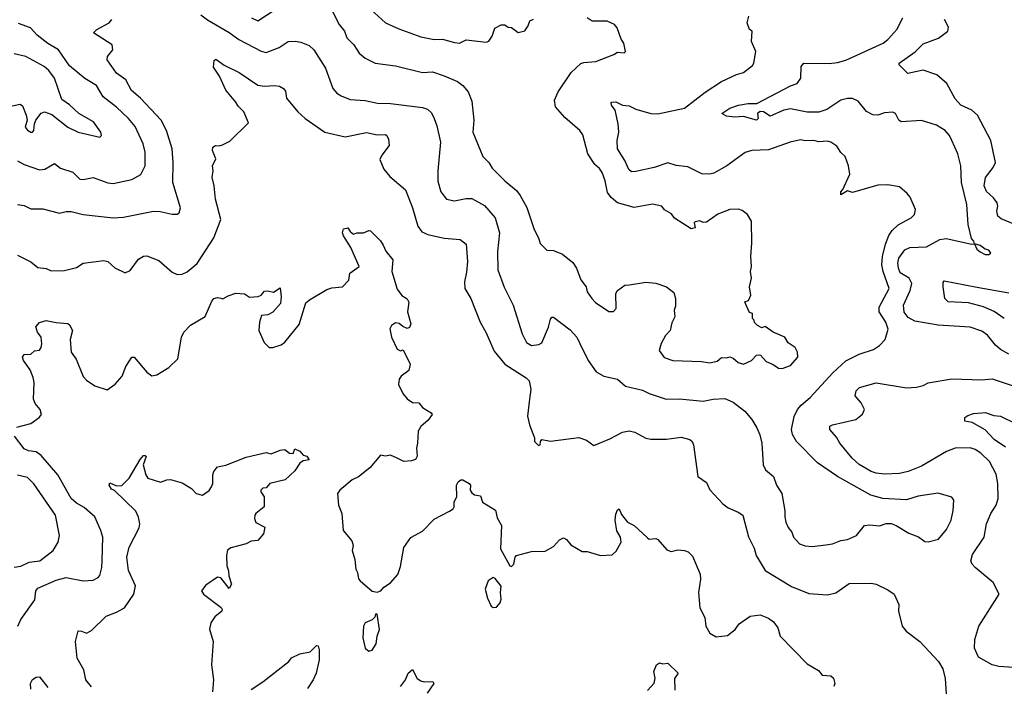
# Model space of a CAD drawing. Extents: x 1678431 to 1860718, y 384618 to 522882.
# Tile 222 of 256: x 1772158 to 1778018, y 458078 to 462044. Entities that reach past the tile are written whole.
import ezdxf

# ---------------------------------------------------------------- set-up
doc = ezdxf.new("R2010")
doc.units = 0

msp = doc.modelspace()

# ---------------------------------------------------------------- linework, layer by layer
at = {"layer": '0CON10XD'}
for points in [[(1773537.1, 462055), (1773575, 462036.7), (1773735, 462141.4)], [(1774204.6, 462144.6), (1774336, 462026), (1774415, 461989.5), (1774545, 461941.8), (1774625, 461925.7), (1774675, 461928.1), (1774745, 461907.1), (1774775, 461904.2)], [(1774017.2, 462097.2), (1774058.5, 462015), (1774091.9, 461975), (1774104.4, 461935), (1774145.7, 461895), (1774178, 461845), (1774215, 461814.2), (1774274.4, 461784.4), (1774395, 461770), (1774555, 461728.6), (1774615, 461732.7), (1774685, 461710.5), (1774764, 461675), (1774795, 461651.9), (1774826.9, 461615), (1774848.2, 461558.2), (1774860.6, 461445), (1774855.7, 461375), (1774915, 461230), (1774949.1, 461195), (1774970, 461160), (1775045, 461085.6), (1775115, 461027.5), (1775137.5, 460997.5), (1775176.9, 460926.9), (1775219.4, 460795), (1775246, 460745), (1775255, 460712.5), (1775295, 460672.5), (1775335, 460670), (1775389.1, 460649.1), (1775449.8, 460599.8), (1775471.4, 460565), (1775497.5, 460495), (1775528.8, 460455), (1775535.8, 460425), (1775562.5, 460385), (1775585, 460362), (1775665, 460307.5), (1775691.7, 460308.3), (1775707.5, 460325), (1775706.7, 460415), (1775715, 460432.5), (1775760, 460465), (1775786.7, 460466.7), (1775885, 460482), (1775945, 460476.2), (1776006.7, 460455), (1776051.2, 460421.2), (1776061.2, 460385), (1776060.7, 460339.3), (1776053.8, 460315), (1776058, 460275), (1776039.5, 460240.5), (1776030, 460195), (1776002.5, 460165), (1775975, 460116.7), (1775963.8, 460075), (1775993.2, 460033.2), (1776045, 460015.7), (1776215, 460009.2), (1776265, 460001.9), (1776308.6, 460011.4), (1776335, 460033.8), (1776365, 460031.2), (1776385, 460038), (1776405, 460030.8), (1776435, 460004.3), (1776465, 459994.3), (1776513.3, 460015), (1776542.7, 460047.3), (1776555, 460050), (1776567.3, 460047.3), (1776600.8, 460010.8), (1776642.7, 459992.7), (1776675, 459970), (1776695, 459968.8), (1776745, 459986.2), (1776788.8, 460035), (1776786.7, 460065), (1776773.6, 460093.6), (1776730.7, 460120.7), (1776712.5, 460155), (1776642.5, 460185), (1776595, 460217.5), (1776575, 460210), (1776550, 460225), (1776531.7, 460241.7), (1776530, 460255), (1776520, 460265), (1776520, 460295), (1776501.7, 460301.7), (1776482.5, 460345), (1776473.3, 460365), (1776496.4, 460373.6), (1776510, 460405), (1776502.5, 460455), (1776513.3, 460505), (1776507.5, 460545), (1776513.3, 460575), (1776508.8, 460635), (1776515.8, 460715), (1776514.1, 460844.1), (1776490, 460885), (1776458.3, 460908.3), (1776436.1, 460916.1), (1776385, 460914), (1776314, 460886), (1776245, 460838.8), (1776225, 460836.7), (1776205, 460846.7), (1776178.3, 460841.7), (1776172.5, 460835), (1776177.5, 460805), (1776155, 460800), (1776055, 460862.5), (1776037.7, 460887.7), (1775995, 460912.5), (1775980, 460935), (1775925, 460945.7), (1775815.8, 460925.8), (1775715.8, 460954.2), (1775677.3, 460985), (1775656.8, 461015), (1775641.8, 461085), (1775623.8, 461133.8), (1775607.8, 461157.8), (1775581.2, 461181.2), (1775539.2, 461245), (1775508.8, 461358.8), (1775491.2, 461385), (1775401.7, 461461.7), (1775346.9, 461525), (1775340, 461565), (1775363.1, 461615), (1775439.8, 461730.2), (1775497.9, 461782.1), (1775515, 461789.2), (1775587.5, 461795), (1775695, 461836.7), (1775715, 461850), (1775755, 461847.5), (1775762.5, 461855), (1775753.3, 461905), (1775738.6, 461928.6), (1775714, 461995), (1775698, 462015), (1775655, 462034.2), (1775565, 462035.7), (1775536, 462055)], [(1772145, 460944.2), (1772185, 460937.5), (1772225, 460918.9), (1772295, 460917.7), (1772395, 460892.5), (1772435, 460902.5), (1772465, 460902.9), (1772535, 460884.3), (1772715, 460864.2), (1772775, 460869.4), (1772955, 460904.4), (1772993.2, 460903.2), (1773065, 460886), (1773095, 460886.7), (1773107.5, 460895), (1773115.8, 460925), (1773070, 461075), (1773070.9, 461195), (1773064.5, 461275.5), (1773031.5, 461385), (1773000, 461445), (1772877.7, 461577.7), (1772822.9, 461622.9), (1772788.6, 461685), (1772735, 461725.7), (1772679.2, 461805), (1772680, 461825), (1772712.5, 461865), (1772707.5, 461895), (1772597.5, 461965), (1772616.2, 461985), (1772690, 462025), (1772705.8, 462045)], [(1772145, 461204.4), (1772185, 461182.5), (1772275, 461149.4), (1772306.7, 461155), (1772365, 461188.8), (1772399.8, 461159.8), (1772475, 461136), (1772515, 461095.6), (1772535, 461092.7), (1772595.5, 461105.5), (1772682.8, 461072.8), (1772715, 461070), (1772825, 461092.2), (1772878.1, 461121.9), (1772905.4, 461175), (1772904.5, 461255), (1772892.5, 461305), (1772845, 461407.5), (1772805.6, 461455), (1772734.1, 461524.1), (1772655.5, 461585), (1772615, 461652.2), (1772544.7, 461694.7), (1772455, 461768.5), (1772388.8, 461865), (1772325, 461902.9), (1772261.2, 461951.2), (1772222, 461995), (1772151.1, 462021.1)], [(1773235, 462071.8), (1773275, 462042.7), (1773405, 461968.4), (1773461.9, 461925), (1773595, 461856.5), (1773625, 461849.4), (1773702.2, 461877.8), (1773755, 461914.5), (1773796.9, 461916.9), (1773830.8, 461910.8), (1773880.4, 461890.4), (1773908.1, 461865), (1773977.8, 461755), (1774021.4, 461635), (1774046.2, 461606.2), (1774070.9, 461590.9), (1774125, 461569.1), (1774215, 461563.3), (1774287.8, 461547.8), (1774365, 461544.5), (1774555, 461521.4), (1774585, 461512), (1774608.7, 461488.7), (1774625, 461456.7), (1774641.5, 461411.5), (1774662.5, 461315), (1774646.5, 461145), (1774646.7, 461083.3), (1774665, 461018.8), (1774698.8, 460975), (1774745, 460966.7), (1774815, 460980.5), (1774849.1, 460979.1), (1774925, 460937.8), (1774987.8, 460865), (1775013.8, 460775), (1775000.9, 460665), (1775004.6, 460554.6), (1775042.2, 460452.2), (1775095.4, 460345), (1775149.4, 460175), (1775175, 460122.5), (1775205, 460105.8), (1775248.3, 460111.7), (1775265, 460121.4), (1775305.7, 460215), (1775317.3, 460262.7), (1775325, 460273.3), (1775335, 460273.8), (1775435, 460199.2), (1775473.8, 460153.8), (1775492.5, 460117.5), (1775541.4, 460015), (1775588.6, 459948.6), (1775635, 459922), (1775715, 459904), (1775763.3, 459863.3), (1775865, 459839.1), (1775905, 459819.1), (1776005, 459785.6), (1776085, 459787.5), (1776225, 459773.6), (1776285, 459785.5), (1776355, 459790), (1776405, 459768.9), (1776474.6, 459714.6), (1776515.8, 459665), (1776546, 459615), (1776563, 459573), (1776575.6, 459525), (1776582, 459395), (1776596.2, 459365), (1776643.8, 459325), (1776662.5, 459275), (1776694.2, 459225), (1776712.4, 459122.4), (1776711.5, 459085), (1776718.5, 459055), (1776732.3, 459022.3), (1776754.2, 458995), (1776763.9, 458963.9), (1776800, 458925), (1776832.6, 458912.6), (1776875, 458910), (1776955, 458919.2), (1776995, 458925.8), (1777045, 458945.7), (1777085, 458950), (1777138.8, 458975), (1777186.4, 459033.6), (1777215, 459038), (1777275, 459033.1), (1777315, 459047.1), (1777345, 459045.6), (1777375, 459034.3), (1777449.4, 458989.4), (1777506.5, 458966.5), (1777545, 458940), (1777565, 458936.7), (1777627.3, 458952.7), (1777675, 459010), (1777701.4, 459065), (1777713.9, 459123.9), (1777718, 459185), (1777705, 459203.3), (1777625, 459227.5), (1777505, 459208.9), (1777435, 459187.3), (1777294.5, 459195.5), (1777224.1, 459214.1), (1777025.8, 459325.8), (1776906.7, 459406.7), (1776780.5, 459535), (1776758.2, 459575), (1776751.5, 459605), (1776767.5, 459682.5), (1776787.8, 459725), (1776808.9, 459751.1), (1776861.9, 459795), (1776996.6, 459943.4), (1777075, 460014.3), (1777155, 460054.4), (1777239.1, 460080.9), (1777275.8, 460105), (1777308.7, 460141.3), (1777327.3, 460202.7), (1777312.7, 460245), (1777273.5, 460305), (1777273.6, 460333.6), (1777332.7, 460445), (1777296.2, 460545), (1777289.5, 460585), (1777292.4, 460635), (1777311.5, 460708.5), (1777330.8, 460759.1), (1777350.3, 460789.8), (1777387.3, 460822.7), (1777464, 460865), (1777484.2, 460885), (1777490, 460915), (1777457, 460987), (1777440, 461010), (1777395, 461048.8), (1777325, 461061.2), (1777265, 461060), (1777115, 461016), (1777083.9, 461026.1), (1777045, 461002.5), (1777045, 461020), (1777057, 461033), (1777099.2, 461125), (1777090, 461175), (1777070.7, 461230.7), (1777045, 461253.3), (1777021.7, 461291.7), (1776985.7, 461315.7), (1776965, 461320.8), (1776915, 461317.5), (1776885, 461325.8), (1776835, 461322.9), (1776805, 461328.1), (1776744.5, 461315.5), (1776615, 461269.5), (1776515, 461264.5), (1776475, 461254.3), (1776366.7, 461173.3), (1776288.8, 461131.2), (1776265, 461124.4), (1776217.4, 461127.4), (1776135, 461167.8), (1776065, 461176.8), (1776015, 461191.8), (1775933.3, 461165), (1775825, 461139.6), (1775798.5, 461138.5), (1775782.4, 461152.4), (1775758.7, 461205), (1775716.2, 461275), (1775713.8, 461325), (1775723.1, 461375), (1775720.4, 461425), (1775701.9, 461505), (1775680, 461535), (1775677.5, 461552.5), (1775705, 461554), (1775745, 461534.2), (1775785, 461530.6), (1775825, 461512.2), (1775913.6, 461486.4), (1775955, 461484.5), (1776115, 461518.1), (1776237.3, 461612.7), (1776335, 461675.6), (1776425, 461718.1), (1776465, 461730), (1776519.7, 461770.3), (1776528, 461785), (1776538.8, 461855), (1776513.9, 461913.9), (1776517.5, 461975), (1776502.5, 461985), (1776486.7, 462025), (1776497.5, 462065)], [(1774775, 461904.2), (1774815, 461922.9), (1774935, 461910), (1774950, 461915), (1774970, 461945), (1774985, 461992.5), (1775023, 462013), (1775045, 462012.5), (1775065, 462000), (1775085, 461997.5), (1775125, 461967.5), (1775165, 461977.5), (1775185, 462007.5), (1775195, 462037.5), (1775215, 462046.7)], [(1778045, 460053.1), (1777995, 460081.1), (1777965, 460106.7), (1777917.6, 460167.6), (1777885, 460191.1), (1777814.5, 460214.5), (1777625, 460225.4), (1777485, 460250.5), (1777445, 460271.6), (1777422.8, 460302.8), (1777417.3, 460345), (1777457.6, 460432.4), (1777466.9, 460475), (1777451.2, 460505), (1777397.7, 460537.7), (1777387.8, 460565), (1777384.3, 460595), (1777390, 460625), (1777426.7, 460675), (1777455, 460688.4), (1777555, 460692.7), (1777635, 460735.6), (1777672.6, 460742.6), (1777825, 460707.5), (1777840, 460710), (1777855, 460677.5), (1777875, 460663.3), (1777905, 460647.5), (1777925, 460647.5), (1777937.5, 460655), (1777925, 460672.5), (1777905, 460677.5), (1777875, 460700), (1777840, 460710), (1777837.5, 460725), (1777822, 460742), (1777802.2, 460825), (1777794.5, 460945), (1777762.7, 461075), (1777759.4, 461175), (1777741.9, 461245), (1777705.5, 461325.5), (1777692.5, 461355), (1777665.4, 461385.4), (1777615, 461415.7), (1777525, 461444.3), (1777405, 461436.2), (1777391.2, 461445), (1777371.2, 461485), (1777355, 461494), (1777305, 461488.9), (1777265, 461475.5), (1777235, 461477.5), (1777197.7, 461497.7), (1777148.3, 461558.3), (1777115.5, 461575.5), (1777085, 461575.5), (1777046, 461564), (1776961.4, 461508.6), (1776915, 461492.9), (1776845, 461493.3), (1776745, 461513.8), (1776706.2, 461505), (1776625, 461470.6), (1776585, 461496.4), (1776565, 461498.1), (1776550, 461485), (1776554, 461456), (1776543.9, 461446.1), (1776465, 461468.1), (1776415, 461464.5), (1776365, 461470), (1776337.5, 461485), (1776385, 461516.5), (1776436.7, 461535), (1776494.4, 461544.4), (1776545, 461545.8), (1776745, 461650.9), (1776785, 461664.4), (1776807.8, 461695), (1776809.4, 461765), (1776825, 461784.2), (1776975, 461782.1), (1777025, 461788.2), (1777075, 461803.8), (1777297.5, 461905), (1777325, 461926.5), (1777377.5, 461985), (1777413.5, 462055)], [(1778081.1, 460825), (1777998.9, 460858.9), (1777980.5, 460875), (1777973.8, 460905), (1777979.1, 460935), (1777975.5, 460955), (1777954.7, 460984.7), (1777911.5, 461021.5), (1777897.8, 461055), (1777906.1, 461105), (1777951.5, 461165), (1777965.5, 461195), (1777937.9, 461325), (1777857.8, 461475), (1777825, 461505.5), (1777758.6, 461535), (1777725, 461572), (1777676, 461665), (1777615.5, 461715.5), (1777535, 461742.9), (1777443.8, 461723.8), (1777392.5, 461775), (1777392.5, 461785), (1777487.7, 461852.3), (1777535, 461900.8), (1777626.1, 461933.9), (1777682.5, 461975), (1777685, 462000), (1777661.2, 462045)], [(1772635, 461343.8), (1772643.8, 461355), (1772640, 461375), (1772597.1, 461435), (1772509.2, 461485), (1772455, 461537.1), (1772408.2, 461568.2), (1772364.6, 461695), (1772331.7, 461741.7), (1772304.3, 461765), (1772193.9, 461823.9), (1772125, 461840.5)], [(1772145, 460642.9), (1772225, 460603.1), (1772265, 460569.2), (1772315, 460564), (1772345, 460550), (1772425, 460550.8), (1772495, 460570), (1772535.8, 460594.2), (1772659.5, 460610.5), (1772682.5, 460605), (1772725, 460566.7), (1772785, 460536.7), (1772815, 460551.2), (1772865, 460618), (1772895, 460636.2), (1772915, 460638.8), (1772985, 460610), (1773065, 460542), (1773095, 460528), (1773125, 460530), (1773155, 460543.1), (1773215, 460592.5), (1773312.7, 460745), (1773355.3, 460854.7), (1773322.9, 460975), (1773315.4, 461055.4), (1773303.3, 461105), (1773310, 461145), (1773305.7, 461175), (1773325.7, 461215.7), (1773306, 461265), (1773306.7, 461285), (1773323.9, 461296.1), (1773345, 461293.3), (1773365, 461300), (1773408.3, 461321.7), (1773519.3, 461430.7), (1773492, 461495), (1773458.8, 461528.8), (1773443.8, 461553.8), (1773384.7, 461624.7), (1773347.6, 461707.6), (1773310.9, 461760.9), (1773315, 461800), (1773325, 461808), (1773375, 461772.9), (1773465, 461728.9), (1773575, 461653.6), (1773615, 461647.9), (1773675, 461653.1), (1773705, 461647.5), (1773727.5, 461635), (1773739.3, 461619.3), (1773745, 461577.5), (1773814, 461495), (1773856.6, 461456.6), (1773974.6, 461374.6), (1774095, 461346.9), (1774222.1, 461372.1), (1774285, 461357.8), (1774335, 461360.8), (1774343.8, 461355), (1774352.3, 461332.3), (1774356.1, 461296.1), (1774312.4, 461237.6), (1774302.3, 461212.3), (1774324.2, 461155), (1774360.9, 461110.9), (1774455, 461032), (1774496.4, 460925), (1774528.1, 460815), (1774551.7, 460781.7), (1774587.5, 460765), (1774685, 460744.3), (1774780, 460735), (1774815, 460707.5), (1774823.5, 460605), (1774817.8, 460542.2), (1774804.4, 460484.4), (1774807.1, 460445), (1774843.1, 460385), (1774898.6, 460245), (1774931.9, 460185), (1774980.9, 460070.9), (1775045, 459994.3), (1775173.2, 459913.2), (1775189.2, 459895), (1775199.5, 459845), (1775191.8, 459785), (1775180.5, 459685), (1775192.6, 459632.6), (1775222.5, 459555), (1775222.5, 459535), (1775245, 459510), (1775256.2, 459513.8), (1775256.7, 459535), (1775265, 459546.7), (1775316.2, 459536.2), (1775485, 459557.1), (1775531.2, 459541.2), (1775575, 459510), (1775670.3, 459549.7), (1775745, 459590), (1775785, 459597.1), (1775819.1, 459589.1), (1775884.5, 459554.5), (1775915, 459548.1), (1776007, 459547), (1776095, 459560), (1776146.4, 459546.4), (1776160, 459535), (1776168.6, 459515), (1776193.3, 459325), (1776245, 459290), (1776265, 459246.7), (1776343.6, 459163.6), (1776375, 459139.2), (1776435, 459114), (1776461.2, 459095), (1776495, 458966.7), (1776529.4, 458899.4), (1776540.6, 458855), (1776595, 458766), (1776751.5, 458671.5), (1776855, 458629.2), (1776965, 458621.9), (1777016.2, 458633.8), (1777095, 458690), (1777225, 458690.8), (1777255, 458685.7), (1777325, 458652), (1777363.3, 458625), (1777390, 458565), (1777388.8, 458525), (1777410, 458435), (1777433.8, 458405), (1777516, 458345), (1777627.1, 458225), (1777652, 458182), (1777666, 458124), (1777675, 458000)], [(1772065, 461520.9), (1772161.3, 461541.3), (1772175, 461530.8), (1772196, 461476), (1772201.9, 461445), (1772191.1, 461405), (1772205, 461385.8), (1772225, 461374.2), (1772235, 461374), (1772242.5, 461385), (1772245.6, 461425), (1772254.3, 461445), (1772285, 461488.1), (1772305, 461496.2), (1772349.8, 461479.8), (1772445, 461404.5), (1772505, 461374.5), (1772635, 461343.8)], [(1772140, 459620), (1772225, 459641.1), (1772273.5, 459676.5), (1772288, 459695), (1772280.6, 459725), (1772250.9, 459760.9), (1772240.5, 459785), (1772243.3, 459885), (1772238.5, 459915), (1772220.3, 459960.3), (1772180.8, 460015), (1772174, 460035), (1772185, 460051.2), (1772225, 460054), (1772245, 460072.5), (1772275, 460077.5), (1772285.9, 460094.1), (1772290, 460115), (1772285.8, 460155), (1772263.8, 460185), (1772254, 460216), (1772275, 460242.5), (1772315, 460254), (1772375, 460241.2), (1772444.2, 460235.8), (1772455, 460228.8), (1772471.2, 460195), (1772458.7, 460141.3), (1772464.5, 460065), (1772493.6, 460023.6), (1772535, 459921.2), (1772555, 459898), (1772605, 459866.2), (1772678.3, 459841.7), (1772725.5, 459874.5), (1772767.6, 459922.4), (1772790.2, 459979.8), (1772825, 460036.2), (1772840, 460035), (1772915, 459946), (1772945, 459924), (1772975, 459930), (1773045, 459974.2), (1773098.1, 460025), (1773121.1, 460155), (1773135, 460184.2), (1773175, 460225.8), (1773262.1, 460277.9), (1773300.9, 460369.1), (1773313.8, 460385), (1773335, 460391.2), (1773355, 460386.7), (1773367, 460383), (1773398.3, 460401.7), (1773445, 460417.5), (1773495, 460412.5), (1773525, 460393.3), (1773576.4, 460396.4), (1773595, 460403.8), (1773615, 460427.5), (1773635, 460430), (1773667.5, 460422.5), (1773708.3, 460448.3), (1773713.3, 460395), (1773710, 460355), (1773665, 460303.3), (1773635, 460287.5), (1773597, 460283), (1773584.2, 460245), (1773580.8, 460195), (1773613, 460123), (1773643, 460093), (1773665, 460092.5), (1773715, 460110), (1773735.9, 460124.1), (1773820.7, 460229.3), (1773861.7, 460358.3), (1773883, 460377), (1773985, 460437.5), (1774015, 460447.5), (1774080, 460455), (1774117, 460493), (1774123.6, 460536.4), (1774177.5, 460575), (1774127.8, 460687.8), (1774085, 460757.5), (1774080, 460775), (1774085, 460800), (1774110, 460805), (1774125, 460782.5), (1774145, 460767.5), (1774163.8, 460776.2), (1774203.6, 460776.4), (1774235, 460790), (1774245, 460787.5), (1774305, 460728.8), (1774321.8, 460701.8), (1774337.4, 460667.4), (1774379.4, 460615), (1774372.5, 460545), (1774405, 460440), (1774432.8, 460402.8), (1774465, 460382), (1774473.3, 460363.3), (1774465.6, 460305), (1774485.7, 460235), (1774478.3, 460211.7), (1774465, 460206.7), (1774437.7, 460217.7), (1774415.6, 460235.6), (1774395, 460239.2), (1774370, 460225), (1774361.1, 460205), (1774370.6, 460155), (1774403.9, 460083.9), (1774425, 460072.5), (1774440, 460080), (1774482, 459995), (1774474.1, 459955.9), (1774427.6, 459922.4), (1774415.7, 459905), (1774412.8, 459872.8), (1774438.8, 459818.8), (1774465, 459786.9), (1774496.1, 459766.1), (1774534.2, 459764.2), (1774555, 459735.8), (1774607.5, 459705), (1774613.3, 459695), (1774589.7, 459660.3), (1774545, 459623.3), (1774530, 459595), (1774526.2, 459525), (1774518.8, 459495), (1774523, 459447), (1774513, 459427), (1774490.7, 459419.3), (1774445, 459416), (1774404.4, 459434.4), (1774365, 459452), (1774335, 459446), (1774305, 459453.3), (1774242.1, 459377.9), (1774175, 459324.2), (1774136.2, 459305), (1774064, 459245), (1774049.2, 459225), (1774056, 459155), (1774074.4, 459105), (1774084, 459005), (1774133.9, 458943.9), (1774142, 458915), (1774136.2, 458885), (1774151.7, 458831.7), (1774158.6, 458775), (1774169.2, 458755), (1774175, 458717.5), (1774183.8, 458705), (1774255, 458643.3), (1774285, 458636.7), (1774307.5, 458645), (1774325, 458666.7), (1774365, 458693.8), (1774407.7, 458742.3), (1774425, 458790), (1774445, 458902.5), (1774485, 458962.5), (1774555, 459001.2), (1774625, 459072), (1774715, 459120), (1774737, 459133), (1774743.3, 459145), (1774743.8, 459175), (1774758.8, 459205), (1774756.7, 459275), (1774766.7, 459295), (1774784.1, 459305.9), (1774796.1, 459306.1), (1774833.9, 459283.9), (1774840, 459275), (1774838.8, 459245), (1774848.3, 459228.3), (1774865, 459216.7), (1774900, 459210), (1774912.3, 459172.3), (1774990, 459125), (1775000.5, 459080.5), (1775025.8, 459035), (1775018.8, 458895), (1775074.2, 458794.2), (1775085, 458791.2), (1775098, 458805), (1775106.2, 458845), (1775114.3, 458855.7), (1775205, 458880), (1775285, 458882.5), (1775335, 458908.8), (1775371.1, 458948.9), (1775395, 458961.2), (1775411.4, 458951.4), (1775438.3, 458918.3), (1775505, 458880), (1775535, 458878.8), (1775615, 458856.7), (1775685, 458860), (1775708.3, 458881.7), (1775737.5, 458935), (1775733.3, 458965), (1775712.4, 459002.4), (1775701.1, 459065), (1775705, 459102.5), (1775715, 459126.7), (1775725, 459132.5), (1775740.5, 459100.5), (1775776, 459055), (1775815, 459034.3), (1775895, 458960), (1775905, 458953.3), (1775943.9, 458956.1), (1775955, 458950.8), (1776008.8, 458888.8), (1776035, 458880), (1776075, 458888.6), (1776115, 458885.8), (1776137.1, 458877.1), (1776161.7, 458851.7), (1776208.8, 458745), (1776210, 458715), (1776197.5, 458635), (1776206.7, 458545), (1776236.4, 458486.4), (1776241.4, 458435), (1776265, 458393.8), (1776302.7, 458372.7), (1776370.9, 458379.1), (1776416, 458415), (1776440.6, 458449.4), (1776505, 458494.2), (1776565, 458502.5), (1776615, 458482.5), (1776645, 458462), (1776670, 458425), (1776685, 458376.7), (1776845, 458211.2), (1776912.3, 458172.3), (1776935, 458143.3), (1776985, 458138.8), (1777001.2, 458125), (1777010, 458095), (1777003.3, 458076.7)], [(1778018.2, 460265), (1777957.7, 460307.7), (1777895, 460334.3), (1777805, 460358.8), (1777683.3, 460365), (1777663.8, 460385), (1777654.4, 460455), (1777655, 460480), (1777660.8, 460489.2), (1777845, 460454.5), (1778045, 460418.9)], [(1778105, 458187.5), (1777986.1, 458196.1), (1777945, 458206.2), (1777865, 458250), (1777841.4, 458305), (1777841.9, 458355), (1777865.8, 458435), (1777987.5, 458625), (1777950.8, 458695), (1777843.8, 458783.8), (1777826.4, 458805), (1777819.6, 458825), (1777828.1, 458861.9), (1777898.6, 458965), (1777911.5, 459045), (1777937.7, 459105), (1777970.4, 459155), (1777982.5, 459195), (1777979.5, 459285), (1777970.2, 459340.2), (1777930, 459415), (1777877.8, 459465), (1777845, 459487.1), (1777815, 459496.9), (1777725, 459494.5), (1777674, 459475), (1777525, 459387.8), (1777445, 459355.6), (1777395, 459343.8), (1777305, 459338.7), (1777255, 459346.4), (1777225.7, 459355.7), (1777155, 459396.4), (1777113.3, 459435), (1777038.6, 459525), (1777020, 459560), (1776980, 459605), (1776980, 459625), (1776995, 459633.8), (1777135, 459664), (1777174.1, 459695.9), (1777186.2, 459725), (1777166, 459765), (1777130, 459805), (1777136.9, 459835), (1777156.2, 459855), (1777255, 459882.9), (1777436.8, 459853.2), (1777495, 459856.5), (1777535, 459866.7), (1777565, 459882.2), (1777705, 459907.3), (1777885, 459900.5), (1777945, 459906.9), (1778095, 459858.1)], [(1778025, 459500.9), (1777958.6, 459545), (1777903.7, 459603.7), (1777827.7, 459647.7), (1777782.5, 459655), (1777783.9, 459676.1), (1777800.5, 459689.5), (1777835, 459700.8), (1777884.5, 459705.5), (1777905, 459706.7), (1777955, 459688.6), (1777995, 459684.5), (1778085, 459641.1)], [(1772146.5, 458435), (1772165.5, 458475), (1772247.4, 458592.6), (1772253.1, 458645), (1772265, 458661.4), (1772375, 458708.9), (1772435, 458724.4), (1772535, 458705.8), (1772595, 458708.8), (1772625.8, 458724.2), (1772634.2, 458735.8), (1772646.5, 458783.5), (1772649.4, 458825), (1772651.9, 458965), (1772640.8, 459005), (1772605.6, 459085.6), (1772541.2, 459141.2), (1772495, 459166.9), (1772463.9, 459193.9), (1772385.3, 459335), (1772285, 459451.1), (1772255, 459471.9), (1772209.3, 459479.3), (1772185, 459490.8), (1772126, 459565)], [(1772584.6, 458074.6), (1772550.8, 458115), (1772540, 458175), (1772500, 458245), (1772489.4, 458345), (1772505, 458406.7), (1772525, 458406.2), (1772555, 458393.8), (1772585, 458408.8), (1772673.1, 458495), (1772735, 458517.8), (1772781.9, 458545), (1772836.2, 458625), (1772846.2, 458675), (1772805, 458766.7), (1772795.6, 458845), (1772808.9, 458905), (1772869.5, 459020.5), (1772872, 459045), (1772864.6, 459084.6), (1772848.9, 459118.9), (1772723, 459243), (1772705, 459250), (1772690, 459275), (1772695, 459287.5), (1772735, 459270), (1772765, 459272.5), (1772808.8, 459315), (1772875, 459427.5), (1772895, 459450), (1772905, 459450), (1772910, 459445), (1772893.3, 459395), (1772908, 459335), (1772921.2, 459315), (1772995, 459292.5), (1773033.6, 459306.4), (1773055, 459307.5), (1773125, 459288.8), (1773180, 459255), (1773207.5, 459225), (1773245, 459214), (1773285, 459242.9), (1773300, 459265), (1773307.8, 459285), (1773307.1, 459335), (1773312.5, 459355), (1773335, 459383.8), (1773385, 459393.3), (1773505, 459441.1), (1773625, 459468.8), (1773655, 459460), (1773707.7, 459482.3), (1773736.2, 459486.2), (1773764.1, 459464.1), (1773785, 459463.3), (1773795, 459490), (1773825.8, 459475.8), (1773845, 459452.5), (1773866.1, 459446.1), (1773880, 459425), (1773845, 459418.8), (1773824.4, 459405.6), (1773795, 459359.2), (1773738, 459305), (1773646, 459284), (1773625, 459257.5), (1773605, 459256.7), (1773593.3, 459245), (1773592.5, 459235), (1773613.3, 459205), (1773612.5, 459145), (1773563.3, 459105), (1773556.7, 459095), (1773556.2, 459075), (1773562.5, 459052.5), (1773616.7, 459025), (1773608, 458985), (1773575, 458944.3), (1773535, 458941.1), (1773505, 458925.6), (1773415, 458901.2), (1773395, 458887.5), (1773388, 458855), (1773391.4, 458795), (1773400.8, 458765), (1773402, 458735), (1773418.8, 458685), (1773405, 458660), (1773355, 458723.3), (1773335, 458726), (1773265, 458680), (1773240.6, 458645), (1773252, 458625), (1773357.3, 458547.3), (1773363.8, 458535), (1773360, 458525), (1773319.7, 458490.3), (1773295.7, 458455), (1773287, 458417), (1773308.6, 458345), (1773300, 458205), (1773311.2, 458115), (1773304.5, 458044.5)], [(1772125, 458785.5), (1772165, 458793.2), (1772215, 458816.1), (1772278, 458825), (1772356.9, 458885), (1772386.5, 458935), (1772395.6, 458975), (1772371.2, 459095), (1772242.6, 459282.6), (1772205, 459320.4), (1772145, 459333.7)], [(1774975, 458546.2), (1774995, 458548.8), (1775016.7, 458575), (1775023.8, 458595), (1775019.2, 458635), (1775023.6, 458673.6), (1774988.3, 458718.3), (1774975, 458724), (1774946, 458705), (1774928.1, 458655), (1774942.6, 458602.6), (1774964, 458555), (1774975, 458546.2)], [(1774235, 458287.5), (1774255, 458292.5), (1774280.5, 458329.5), (1774285.8, 458375), (1774298.6, 458415), (1774285, 458507.5), (1774275, 458507.5), (1774270.7, 458489.3), (1774256.1, 458473.9), (1774215, 458456), (1774204.4, 458435), (1774200.8, 458365), (1774213.8, 458305), (1774235, 458287.5)], [(1773535, 458058.8), (1773605, 458104), (1773758.8, 458225), (1773775, 458246.7), (1773825, 458270), (1773887.2, 458282.8), (1773925, 458320), (1773935, 458317.5), (1773940, 458295), (1773939.4, 458235), (1773922.5, 458155), (1773904, 458115), (1773870, 458065)], [(1775895, 458053.3), (1775935, 458096.7), (1775940.8, 458125), (1775931.2, 458165), (1775947.5, 458205), (1775965, 458217.5), (1775985, 458212), (1776015.8, 458215.8), (1776077.5, 458155), (1776055.6, 458124.4), (1776056.7, 458055)], [(1774425, 458076.7), (1774453.4, 458116.6), (1774470, 458155), (1774495, 458177.5), (1774524.2, 458124.2), (1774545, 458110), (1774565, 458104.2), (1774616.4, 458106.4), (1774623.3, 458095), (1774583.4, 458036.6)], [(1772225, 458060), (1772222.5, 458095), (1772235, 458118.8), (1772255, 458131.2), (1772275, 458133.3), (1772325, 458070)]]:
    msp.add_lwpolyline(points, dxfattribs=at)

doc.saveas('drawing.dxf')
